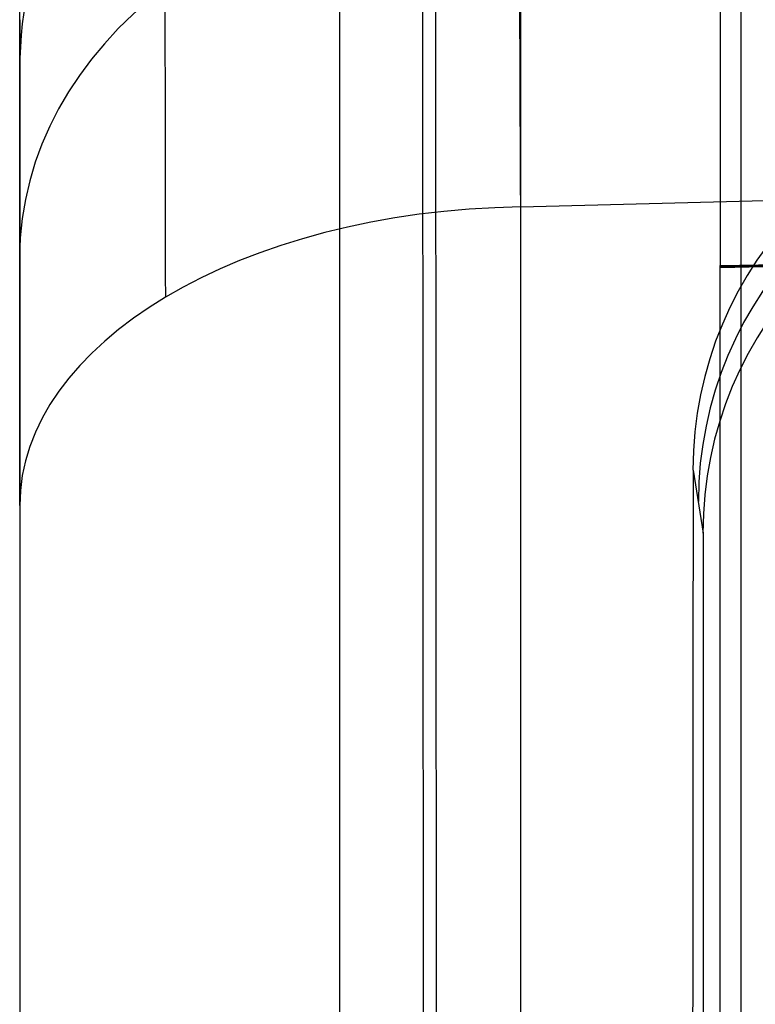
# Model space of a CAD drawing. Extents: x -9 to 8, y 1 to 147.
# Tile 148 of 181: x -8.84 to -7.7, y 143.86 to 145.4. Entities that reach past the tile are written whole.
import ezdxf

# ---------------------------------------------------------------- set-up
doc = ezdxf.new("R2010")
doc.units = 0
doc.layers.add('DEFAULT', color=7, linetype='CONTINUOUS')

msp = doc.modelspace()

# ---------------------------------------------------------------- linework, layer by layer
at = {"layer": 'DEFAULT', "color": 254}
for p, q in [((-7.7543, 145.0103, -6.3145), (-7.7543, 146.3703, -6.5031)), ((-7.7227, 146.3711, -7.7229), (-7.7227, 136.8619, -6.4046)), ((-8.3472, 145.7252, -5.3771), (-8.3472, 114.3174, -1.0228)), ((-8.3472, 145.5879, -6.3676), (-8.3472, 114.1801, -2.0133)), ((-8.1808, 114.3706, -1.1311), (-8.197, 145.5663, -5.456)), ((-8.2179, 145.4767, -6.2513), (-8.2017, 114.2465, -1.9216)), ((-8.0653, 145.105, -38.5617), (-0.4993, 145.3031, -38.6637)), ((-8.0653, 145.105, -38.5617), (-8.0653, 142.015, -40.7663)), ((-7.7549, 145.0138, -6.2933), (-6.932, 145.0314, -6.303)), ((-7.7546, 145.0123, -6.3025), (-7.0787, 145.0276, -6.305)), ((-6.932, 145.0314, -6.303), (-7.7543, 145.0103, -6.3145)), ((-7.7543, 145.0103, -6.3145), (-7.7549, 145.0138, -6.2933)), ((-7.7549, 114.5706, -2.0727), (-7.7549, 145.0138, -6.2933)), ((-7.7971, 144.6956, -4.6207), (-7.7813, 144.5975, -5.2158)), ((-8.8443, 144.6405, -37.9107), (-8.8443, 141.5506, -40.1153)), ((-7.7813, 144.5975, -5.2158), (-7.7813, 115.0922, -1.1252))]:
    msp.add_line(p, q, dxfattribs=at)
at = {"layer": 'DEFAULT', "color": 254, "extrusion": (9.58415e-15, 0.457818, 0.889046)}
msp.add_arc((8.0443, -146.1923, 33.5215), 0.8, 271.6871, 0, dxfattribs=at)
at = {"layer": 'DEFAULT', "color": 254, "extrusion": (0.999969, 0.006978, -0.003593)}
msp.add_arc((143.4073, -36.1382, -6.9139), 3.0098, 305.5602, 332.7061, dxfattribs=at)
at = {"layer": 'DEFAULT', "color": 254, "extrusion": (0.999996, 0.002656, -0.001369)}
msp.add_arc((143.3704, -36.1211, -8.1797), 2.7749, 305.6362, 332.704, dxfattribs=at)
at = {"layer": 'DEFAULT', "color": 254, "extrusion": (1.14347e-05, 0.654339, 0.756201)}
msp.add_arc((8.0469, -134.2452, 66.4938), 0.8, 271.6383, 359.9812, dxfattribs=at)
at = {"layer": 'DEFAULT', "color": 254, "extrusion": (1, 1.43547e-14, -1.71451e-15)}
msp.add_arc((143.3632, -36.1204, -8.8443), 2.1992, 332.7541, 0.0008, dxfattribs=at)
at = {"layer": 'DEFAULT', "color": 254, "extrusion": (1, -4.53467e-12, -2.64793e-11)}
msp.add_arc((61.766, -493.8639, -8.0653), 496.2149, 80.281457, 83.889596, dxfattribs=at)
at = {"layer": 'DEFAULT', "color": 254, "extrusion": (1, 0, 0)}
msp.add_arc((61.766, -493.8639, -8.8443), 495.4152, 80.281457, 83.889596, dxfattribs=at)
msp.add_arc((61.766, -493.8639, -8.8443), 495.4152, 80.281457, 83.889596, dxfattribs=at)
at = {"layer": 'DEFAULT', "color": 254, "extrusion": (1, 2.61962e-14, -1.35983e-14)}
msp.add_arc((143.3632, -36.1204, -8.8443), 2.1992, 305.5064, 332.7531, dxfattribs=at)
at = {"layer": 'DEFAULT', "color": 254, "extrusion": (-0.025859, 0.167354, 0.985558)}
msp.add_arc((-14.9827, -142.7985, 19.8631), 0.6, 262.6493, 351.296, dxfattribs=at)
at = {"layer": 'DEFAULT', "color": 254, "extrusion": (-0.026168, 0.162565, 0.986351)}
msp.add_arc((-15.8904, -142.7953, 18.8687), 0.6, 262.2929, 350.9398, dxfattribs=at)
at = {"layer": 'DEFAULT', "color": 254, "extrusion": (-0.008727, 0.137319, 0.990488)}
msp.add_arc((-2.0035, -144.1028, 14.7577), 0.5998, 267.7262, 356.4085, dxfattribs=at)
at = {"layer": 'DEFAULT', "color": 254, "extrusion": (2.99726e-14, 0.814042, 0.580806)}
msp.add_arc((8.0443, -114.8689, 95.7248), 0.8, 271.5, 0, dxfattribs=at)
at = {"layer": 'DEFAULT', "color": 254, "extrusion": (0.999657, 0.003595, 0.025929)}
msp.add_arc((61.7469, -493.8383, -7.3941), 496.392, 80.37739, 83.819151, dxfattribs=at)

doc.saveas('drawing.dxf')
